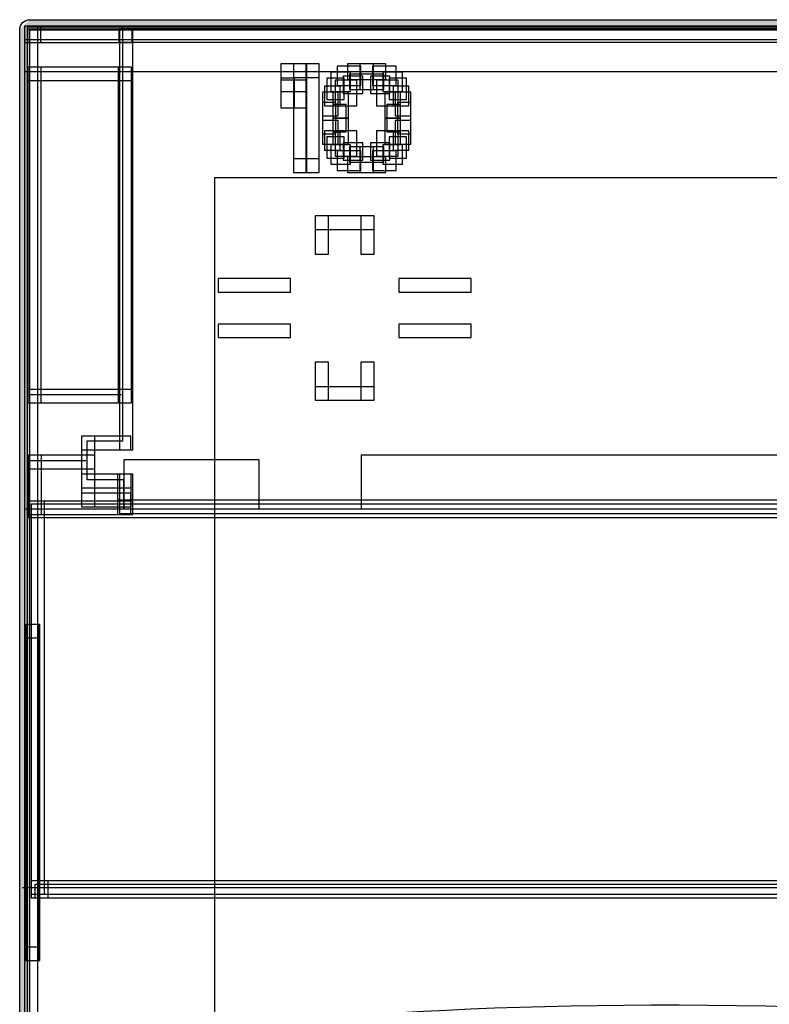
# Model space of a CAD drawing. Extents: x 0 to 566, y 0 to 372.
# Tile 15 of 24: x 57 to 113, y 214 to 287. Entities that reach past the tile are written whole.
import ezdxf

# ---------------------------------------------------------------- set-up
doc = ezdxf.new("R2010")
doc.units = 0
doc.layers.add('CAPA_1', color=7, linetype='CONTINUOUS')

# ---------------------------------------------------------------- blocks, each defined once
blk = doc.blocks.new('BLOCK_220')
at = {"layer": 'CAPA_1'}
blk.add_lwpolyline([(64.174, 285.551), (65.224, 285.551), (65.224, 286.576), (64.174, 286.576), (64.174, 285.551)], dxfattribs=at)
blk = doc.blocks.new('BLOCK_219')
at = {"layer": 'CAPA_1'}
blk.add_blockref('BLOCK_220', (0, 0), dxfattribs=at)
blk = doc.blocks.new('BLOCK_222')
at = {"layer": 'CAPA_1'}
blk.add_lwpolyline([(76.271, 281.888), (78.201, 281.888), (78.201, 283.944), (76.271, 283.944), (76.271, 281.888)], dxfattribs=at)
blk = doc.blocks.new('BLOCK_221')
at = {"layer": 'CAPA_1'}
blk.add_blockref('BLOCK_222', (0, 0), dxfattribs=at)
blk = doc.blocks.new('BLOCK_224')
at = {"layer": 'CAPA_1'}
blk.add_lwpolyline([(76.271, 280.683), (78.201, 280.683), (78.201, 282.739), (76.271, 282.739), (76.271, 280.683)], dxfattribs=at)
blk = doc.blocks.new('BLOCK_223')
at = {"layer": 'CAPA_1'}
blk.add_blockref('BLOCK_224', (0, 0), dxfattribs=at)
blk = doc.blocks.new('BLOCK_226')
at = {"layer": 'CAPA_1'}
blk.add_lwpolyline([(79.992, 281.888), (81.457, 281.888), (81.457, 283.341), (79.992, 283.341), (79.992, 281.888)], dxfattribs=at)
blk = doc.blocks.new('BLOCK_225')
at = {"layer": 'CAPA_1'}
blk.add_blockref('BLOCK_226', (0, 0), dxfattribs=at)
blk = doc.blocks.new('BLOCK_228')
at = {"layer": 'CAPA_1'}
blk.add_lwpolyline([(80.922, 281.738), (82.387, 281.738), (82.387, 283.039), (80.922, 283.039), (80.922, 281.738)], dxfattribs=at)
blk = doc.blocks.new('BLOCK_227')
at = {"layer": 'CAPA_1'}
blk.add_blockref('BLOCK_228', (0, 0), dxfattribs=at)
blk = doc.blocks.new('BLOCK_230')
at = {"layer": 'CAPA_1'}
blk.add_lwpolyline([(82.937, 276.763), (84.402, 276.763), (84.402, 278.064), (82.937, 278.064), (82.937, 276.763)], dxfattribs=at)
blk = doc.blocks.new('BLOCK_229')
at = {"layer": 'CAPA_1'}
blk.add_blockref('BLOCK_230', (0, 0), dxfattribs=at)
blk = doc.blocks.new('BLOCK_232')
at = {"layer": 'CAPA_1'}
blk.add_lwpolyline([(80.457, 282.341), (82.232, 282.341), (82.232, 283.793), (80.457, 283.793), (80.457, 282.341)], dxfattribs=at)
blk = doc.blocks.new('BLOCK_231')
at = {"layer": 'CAPA_1'}
blk.add_blockref('BLOCK_232', (0, 0), dxfattribs=at)
blk = doc.blocks.new('BLOCK_234')
at = {"layer": 'CAPA_1'}
blk.add_lwpolyline([(83.092, 276.009), (84.867, 276.009), (84.867, 277.461), (83.092, 277.461), (83.092, 276.009)], dxfattribs=at)
blk = doc.blocks.new('BLOCK_233')
at = {"layer": 'CAPA_1'}
blk.add_blockref('BLOCK_234', (0, 0), dxfattribs=at)
blk = doc.blocks.new('BLOCK_238')
at = {"layer": 'CAPA_1'}
blk.add_lwpolyline([(80.302, 280.833), (81.922, 280.833), (81.922, 282.738), (80.302, 282.738), (80.302, 280.833)], dxfattribs=at)
blk = doc.blocks.new('BLOCK_237')
at = {"layer": 'CAPA_1'}
blk.add_blockref('BLOCK_238', (0, 0), dxfattribs=at)
blk = doc.blocks.new('BLOCK_240')
at = {"layer": 'CAPA_1'}
blk.add_lwpolyline([(83.867, 276.461), (85.332, 276.461), (85.332, 277.913), (83.867, 277.913), (83.867, 276.461)], dxfattribs=at)
blk = doc.blocks.new('BLOCK_239')
at = {"layer": 'CAPA_1'}
blk.add_blockref('BLOCK_240', (0, 0), dxfattribs=at)
blk = doc.blocks.new('BLOCK_250')
at = {"layer": 'CAPA_1'}
blk.add_lwpolyline([(79.682, 281.286), (80.992, 281.286), (80.992, 282.889), (79.682, 282.889), (79.682, 281.286)], dxfattribs=at)
blk = doc.blocks.new('BLOCK_249')
at = {"layer": 'CAPA_1'}
blk.add_blockref('BLOCK_250', (0, 0), dxfattribs=at)
blk = doc.blocks.new('BLOCK_252')
at = {"layer": 'CAPA_1'}
blk.add_lwpolyline([(84.332, 276.913), (85.642, 276.913), (85.642, 278.516), (84.332, 278.516), (84.332, 276.913)], dxfattribs=at)
blk = doc.blocks.new('BLOCK_251')
at = {"layer": 'CAPA_1'}
blk.add_blockref('BLOCK_252', (0, 0), dxfattribs=at)
blk = doc.blocks.new('BLOCK_254')
at = {"layer": 'CAPA_1'}
blk.add_lwpolyline([(83.402, 277.064), (85.022, 277.064), (85.022, 278.969), (83.402, 278.969), (83.402, 277.064)], dxfattribs=at)
blk = doc.blocks.new('BLOCK_253')
at = {"layer": 'CAPA_1'}
blk.add_blockref('BLOCK_254', (0, 0), dxfattribs=at)
blk = doc.blocks.new('BLOCK_256')
at = {"layer": 'CAPA_1'}
blk.add_lwpolyline([(64.076, 250.321), (65.224, 250.321), (65.224, 251.395), (64.076, 251.395), (64.076, 250.321)], dxfattribs=at)
blk = doc.blocks.new('BLOCK_255')
at = {"layer": 'CAPA_1'}
blk.add_blockref('BLOCK_256', (0, 0), dxfattribs=at)
blk = doc.blocks.new('BLOCK_318')
at = {"layer": 'CAPA_1'}
blk.add_lwpolyline([(79.526, 280.833), (80.682, 280.833), (80.682, 282.286), (79.526, 282.286), (79.526, 280.833)], dxfattribs=at)
blk = doc.blocks.new('BLOCK_317')
at = {"layer": 'CAPA_1'}
blk.add_blockref('BLOCK_318', (0, 0), dxfattribs=at)
blk = doc.blocks.new('BLOCK_418')
at = {"layer": 'CAPA_1'}
blk.add_lwpolyline([(57.137, 30.661), (58.137, 30.661), (58.137, 286.779), (57.137, 286.779), (57.137, 30.661)], dxfattribs=at)
blk = doc.blocks.new('BLOCK_417')
at = {"layer": 'CAPA_1'}
blk.add_blockref('BLOCK_418', (0, 0), dxfattribs=at)
blk = doc.blocks.new('BLOCK_420')
at = {"layer": 'CAPA_1'}
blk.add_lwpolyline([(57.219, 217.039), (58.219, 217.039), (58.219, 242.133), (57.219, 242.133), (57.219, 217.039)], dxfattribs=at)
blk = doc.blocks.new('BLOCK_419')
at = {"layer": 'CAPA_1'}
blk.add_blockref('BLOCK_420', (0, 0), dxfattribs=at)
blk = doc.blocks.new('BLOCK_426')
at = {"layer": 'CAPA_1'}
blk.add_lwpolyline([(57.288, 217.039), (58.288, 217.039), (58.288, 242.133), (57.288, 242.133), (57.288, 217.039)], dxfattribs=at)
blk = doc.blocks.new('BLOCK_425')
at = {"layer": 'CAPA_1'}
blk.add_blockref('BLOCK_426', (0, 0), dxfattribs=at)
blk = doc.blocks.new('BLOCK_434')
at = {"layer": 'CAPA_1'}
blk.add_lwpolyline([(57.39, 258.657), (58.39, 258.657), (58.39, 283.717), (57.39, 283.717), (57.39, 258.657)], dxfattribs=at)
blk = doc.blocks.new('BLOCK_433')
at = {"layer": 'CAPA_1'}
blk.add_blockref('BLOCK_434', (0, 0), dxfattribs=at)
blk = doc.blocks.new('BLOCK_438')
at = {"layer": 'CAPA_1'}
blk.add_lwpolyline([(57.415, 250.321), (58.415, 250.321), (58.415, 254.747), (57.415, 254.747), (57.415, 250.321)], dxfattribs=at)
blk = doc.blocks.new('BLOCK_437')
at = {"layer": 'CAPA_1'}
blk.add_blockref('BLOCK_438', (0, 0), dxfattribs=at)
blk = doc.blocks.new('BLOCK_444')
at = {"layer": 'CAPA_1'}
blk.add_lwpolyline([(57.637, 221.999), (58.637, 221.999), (58.637, 251.099), (57.637, 251.099), (57.637, 221.999)], dxfattribs=at)
blk = doc.blocks.new('BLOCK_443')
at = {"layer": 'CAPA_1'}
blk.add_blockref('BLOCK_444', (0, 0), dxfattribs=at)
blk = doc.blocks.new('BLOCK_448')
at = {"layer": 'CAPA_1'}
blk.add_lwpolyline([(79.372, 280.08), (80.526, 280.08), (80.526, 281.833), (79.372, 281.833), (79.372, 280.08)], dxfattribs=at)
blk = doc.blocks.new('BLOCK_447')
at = {"layer": 'CAPA_1'}
blk.add_blockref('BLOCK_448', (0, 0), dxfattribs=at)
blk = doc.blocks.new('BLOCK_450')
at = {"layer": 'CAPA_1'}
blk.add_lwpolyline([(84.642, 277.516), (85.797, 277.516), (85.797, 278.969), (84.642, 278.969), (84.642, 277.516)], dxfattribs=at)
blk = doc.blocks.new('BLOCK_449')
at = {"layer": 'CAPA_1'}
blk.add_blockref('BLOCK_450', (0, 0), dxfattribs=at)
blk = doc.blocks.new('BLOCK_552')
at = {"layer": 'CAPA_1'}
blk.add_lwpolyline([(61.389, 250.913), (62.389, 250.913), (62.389, 256.165), (61.389, 256.165), (61.389, 250.913)], dxfattribs=at)
blk = doc.blocks.new('BLOCK_551')
at = {"layer": 'CAPA_1'}
blk.add_blockref('BLOCK_552', (0, 0), dxfattribs=at)
blk = doc.blocks.new('BLOCK_556')
at = {"layer": 'CAPA_1'}
blk.add_lwpolyline([(64.076, 250.321), (65.076, 250.321), (65.076, 251.913), (64.076, 251.913), (64.076, 250.321)], dxfattribs=at)
blk = doc.blocks.new('BLOCK_555')
at = {"layer": 'CAPA_1'}
blk.add_blockref('BLOCK_556', (0, 0), dxfattribs=at)
blk = doc.blocks.new('BLOCK_558')
at = {"layer": 'CAPA_1'}
blk.add_lwpolyline([(64.125, 258.657), (65.125, 258.657), (65.125, 283.717), (64.125, 283.717), (64.125, 258.657)], dxfattribs=at)
blk = doc.blocks.new('BLOCK_557')
at = {"layer": 'CAPA_1'}
blk.add_blockref('BLOCK_558', (0, 0), dxfattribs=at)
blk = doc.blocks.new('BLOCK_562')
at = {"layer": 'CAPA_1'}
blk.add_lwpolyline([(64.224, 255.165), (65.224, 255.165), (65.224, 286.576), (64.224, 286.576), (64.224, 255.165)], dxfattribs=at)
blk = doc.blocks.new('BLOCK_561')
at = {"layer": 'CAPA_1'}
blk.add_blockref('BLOCK_562', (0, 0), dxfattribs=at)
blk = doc.blocks.new('BLOCK_564')
at = {"layer": 'CAPA_1'}
blk.add_lwpolyline([(64.224, 250.395), (65.224, 250.395), (65.224, 253.33), (64.224, 253.33), (64.224, 250.395)], dxfattribs=at)
blk = doc.blocks.new('BLOCK_563')
at = {"layer": 'CAPA_1'}
blk.add_blockref('BLOCK_564', (0, 0), dxfattribs=at)
blk = doc.blocks.new('BLOCK_580')
at = {"layer": 'CAPA_1'}
blk.add_lwpolyline([(64.076, 250.913), (65.1, 250.913), (65.1, 253.33), (64.076, 253.33), (64.076, 250.913)], dxfattribs=at)
blk = doc.blocks.new('BLOCK_579')
at = {"layer": 'CAPA_1'}
blk.add_blockref('BLOCK_580', (0, 0), dxfattribs=at)
blk = doc.blocks.new('BLOCK_582')
at = {"layer": 'CAPA_1'}
blk.add_lwpolyline([(80.146, 279.929), (81.301, 279.929), (81.301, 281.833), (80.146, 281.833), (80.146, 279.929)], dxfattribs=at)
blk = doc.blocks.new('BLOCK_581')
at = {"layer": 'CAPA_1'}
blk.add_blockref('BLOCK_582', (0, 0), dxfattribs=at)
blk = doc.blocks.new('BLOCK_584')
at = {"layer": 'CAPA_1'}
blk.add_lwpolyline([(84.022, 277.968), (85.177, 277.968), (85.177, 279.874), (84.022, 279.874), (84.022, 277.968)], dxfattribs=at)
blk = doc.blocks.new('BLOCK_583')
at = {"layer": 'CAPA_1'}
blk.add_blockref('BLOCK_584', (0, 0), dxfattribs=at)
blk = doc.blocks.new('BLOCK_586')
at = {"layer": 'CAPA_1'}
blk.add_lwpolyline([(84.797, 277.969), (85.953, 277.969), (85.953, 279.723), (84.797, 279.723), (84.797, 277.969)], dxfattribs=at)
blk = doc.blocks.new('BLOCK_585')
at = {"layer": 'CAPA_1'}
blk.add_blockref('BLOCK_586', (0, 0), dxfattribs=at)
blk = doc.blocks.new('BLOCK_682')
at = {"layer": 'CAPA_1'}
blk.add_lwpolyline([(76.271, 280.683), (77.271, 280.683), (77.271, 282.889), (76.271, 282.889), (76.271, 280.683)], dxfattribs=at)
blk = doc.blocks.new('BLOCK_681')
at = {"layer": 'CAPA_1'}
blk.add_blockref('BLOCK_682', (0, 0), dxfattribs=at)
blk = doc.blocks.new('BLOCK_688')
at = {"layer": 'CAPA_1'}
blk.add_lwpolyline([(77.201, 275.858), (78.201, 275.858), (78.201, 282.738), (77.201, 282.738), (77.201, 275.858)], dxfattribs=at)
blk = doc.blocks.new('BLOCK_687')
at = {"layer": 'CAPA_1'}
blk.add_blockref('BLOCK_688', (0, 0), dxfattribs=at)
blk = doc.blocks.new('BLOCK_694')
at = {"layer": 'CAPA_1'}
blk.add_lwpolyline([(78.131, 275.858), (79.131, 275.858), (79.131, 283.944), (78.131, 283.944), (78.131, 275.858)], dxfattribs=at)
blk = doc.blocks.new('BLOCK_693')
at = {"layer": 'CAPA_1'}
blk.add_blockref('BLOCK_694', (0, 0), dxfattribs=at)
blk = doc.blocks.new('BLOCK_696')
at = {"layer": 'CAPA_1'}
blk.add_lwpolyline([(78.822, 269.763), (79.822, 269.763), (79.822, 272.606), (78.822, 272.606), (78.822, 269.763)], dxfattribs=at)
blk = doc.blocks.new('BLOCK_695')
at = {"layer": 'CAPA_1'}
blk.add_blockref('BLOCK_696', (0, 0), dxfattribs=at)
blk = doc.blocks.new('BLOCK_698')
at = {"layer": 'CAPA_1'}
blk.add_lwpolyline([(78.822, 258.85), (79.822, 258.85), (79.822, 261.692), (78.822, 261.692), (78.822, 258.85)], dxfattribs=at)
blk = doc.blocks.new('BLOCK_697')
at = {"layer": 'CAPA_1'}
blk.add_blockref('BLOCK_698', (0, 0), dxfattribs=at)
blk = doc.blocks.new('BLOCK_704')
at = {"layer": 'CAPA_1'}
blk.add_lwpolyline([(79.372, 278.723), (80.372, 278.723), (80.372, 281.08), (79.372, 281.08), (79.372, 278.723)], dxfattribs=at)
blk = doc.blocks.new('BLOCK_703')
at = {"layer": 'CAPA_1'}
blk.add_blockref('BLOCK_704', (0, 0), dxfattribs=at)
blk = doc.blocks.new('BLOCK_708')
at = {"layer": 'CAPA_1'}
blk.add_lwpolyline([(80.146, 278.874), (81.146, 278.874), (81.146, 280.929), (80.146, 280.929), (80.146, 278.874)], dxfattribs=at)
blk = doc.blocks.new('BLOCK_707')
at = {"layer": 'CAPA_1'}
blk.add_blockref('BLOCK_708', (0, 0), dxfattribs=at)
blk = doc.blocks.new('BLOCK_784')
at = {"layer": 'CAPA_1'}
blk.add_lwpolyline([(82.224, 258.85), (83.224, 258.85), (83.224, 261.692), (82.224, 261.692), (82.224, 258.85)], dxfattribs=at)
blk = doc.blocks.new('BLOCK_783')
at = {"layer": 'CAPA_1'}
blk.add_blockref('BLOCK_784', (0, 0), dxfattribs=at)
blk = doc.blocks.new('BLOCK_786')
at = {"layer": 'CAPA_1'}
blk.add_lwpolyline([(82.224, 269.763), (83.224, 269.763), (83.224, 272.606), (82.224, 272.606), (82.224, 269.763)], dxfattribs=at)
blk = doc.blocks.new('BLOCK_785')
at = {"layer": 'CAPA_1'}
blk.add_blockref('BLOCK_786', (0, 0), dxfattribs=at)
blk = doc.blocks.new('BLOCK_792')
at = {"layer": 'CAPA_1'}
blk.add_lwpolyline([(84.177, 278.874), (85.177, 278.874), (85.177, 280.929), (84.177, 280.929), (84.177, 278.874)], dxfattribs=at)
blk = doc.blocks.new('BLOCK_791')
at = {"layer": 'CAPA_1'}
blk.add_blockref('BLOCK_792', (0, 0), dxfattribs=at)
blk = doc.blocks.new('BLOCK_798')
at = {"layer": 'CAPA_1'}
blk.add_lwpolyline([(84.952, 278.723), (85.952, 278.723), (85.952, 281.08), (84.952, 281.08), (84.952, 278.723)], dxfattribs=at)
blk = doc.blocks.new('BLOCK_797')
at = {"layer": 'CAPA_1'}
blk.add_blockref('BLOCK_798', (0, 0), dxfattribs=at)
blk = doc.blocks.new('BLOCK_938')
at = {"layer": 'CAPA_1'}
blk.add_lwpolyline([(80.147, 277.969), (81.302, 277.969), (81.302, 279.874), (80.147, 279.874), (80.147, 277.969)], dxfattribs=at)
blk = doc.blocks.new('BLOCK_937')
at = {"layer": 'CAPA_1'}
blk.add_blockref('BLOCK_938', (0, 0), dxfattribs=at)
blk = doc.blocks.new('BLOCK_964')
at = {"layer": 'CAPA_1'}
blk.add_lwpolyline([(79.372, 277.969), (80.526, 277.969), (80.526, 279.723), (79.372, 279.723), (79.372, 277.969)], dxfattribs=at)
blk = doc.blocks.new('BLOCK_963')
at = {"layer": 'CAPA_1'}
blk.add_blockref('BLOCK_964', (0, 0), dxfattribs=at)
blk = doc.blocks.new('BLOCK_966')
at = {"layer": 'CAPA_1'}
blk.add_lwpolyline([(84.797, 280.08), (85.952, 280.08), (85.952, 281.833), (84.797, 281.833), (84.797, 280.08)], dxfattribs=at)
blk = doc.blocks.new('BLOCK_965')
at = {"layer": 'CAPA_1'}
blk.add_blockref('BLOCK_966', (0, 0), dxfattribs=at)
blk = doc.blocks.new('BLOCK_968')
at = {"layer": 'CAPA_1'}
blk.add_lwpolyline([(84.022, 279.929), (85.177, 279.929), (85.177, 281.833), (84.022, 281.833), (84.022, 279.929)], dxfattribs=at)
blk = doc.blocks.new('BLOCK_967')
at = {"layer": 'CAPA_1'}
blk.add_blockref('BLOCK_968', (0, 0), dxfattribs=at)
blk = doc.blocks.new('BLOCK_1012')
at = {"layer": 'CAPA_1'}
blk.add_lwpolyline([(79.526, 277.516), (80.682, 277.516), (80.682, 278.969), (79.526, 278.969), (79.526, 277.516)], dxfattribs=at)
blk = doc.blocks.new('BLOCK_1011')
at = {"layer": 'CAPA_1'}
blk.add_blockref('BLOCK_1012', (0, 0), dxfattribs=at)
blk = doc.blocks.new('BLOCK_1074')
at = {"layer": 'CAPA_1'}
blk.add_lwpolyline([(57.637, 221.732), (58.904, 221.732), (58.904, 222.999), (57.637, 222.999), (57.637, 221.732)], dxfattribs=at)
blk = doc.blocks.new('BLOCK_1073')
at = {"layer": 'CAPA_1'}
blk.add_blockref('BLOCK_1074', (0, 0), dxfattribs=at)
blk = doc.blocks.new('BLOCK_1080')
at = {"layer": 'CAPA_1'}
blk.add_lwpolyline([(84.643, 280.833), (85.797, 280.833), (85.797, 282.286), (84.643, 282.286), (84.643, 280.833)], dxfattribs=at)
blk = doc.blocks.new('BLOCK_1079')
at = {"layer": 'CAPA_1'}
blk.add_blockref('BLOCK_1080', (0, 0), dxfattribs=at)
blk = doc.blocks.new('BLOCK_1170')
at = {"layer": 'CAPA_1'}
blk.add_lwpolyline([(79.682, 276.913), (80.992, 276.913), (80.992, 278.516), (79.682, 278.516), (79.682, 276.913)], dxfattribs=at)
blk = doc.blocks.new('BLOCK_1169')
at = {"layer": 'CAPA_1'}
blk.add_blockref('BLOCK_1170', (0, 0), dxfattribs=at)
blk = doc.blocks.new('BLOCK_1252')
at = {"layer": 'CAPA_1'}
blk.add_lwpolyline([(57.414, 250.099), (58.637, 250.099), (58.637, 251.322), (57.414, 251.322), (57.414, 250.099)], dxfattribs=at)
blk = doc.blocks.new('BLOCK_1251')
at = {"layer": 'CAPA_1'}
blk.add_blockref('BLOCK_1252', (0, 0), dxfattribs=at)
blk = doc.blocks.new('BLOCK_1254')
at = {"layer": 'CAPA_1'}
blk.add_lwpolyline([(84.332, 281.286), (85.642, 281.286), (85.642, 282.889), (84.332, 282.889), (84.332, 281.286)], dxfattribs=at)
blk = doc.blocks.new('BLOCK_1253')
at = {"layer": 'CAPA_1'}
blk.add_blockref('BLOCK_1254', (0, 0), dxfattribs=at)
blk = doc.blocks.new('BLOCK_1306')
at = {"layer": 'CAPA_1'}
blk.add_lwpolyline([(80.302, 277.064), (81.922, 277.064), (81.922, 278.969), (80.302, 278.969), (80.302, 277.064)], dxfattribs=at)
blk = doc.blocks.new('BLOCK_1305')
at = {"layer": 'CAPA_1'}
blk.add_blockref('BLOCK_1306', (0, 0), dxfattribs=at)
blk = doc.blocks.new('BLOCK_1308')
at = {"layer": 'CAPA_1'}
blk.add_lwpolyline([(83.402, 280.833), (85.022, 280.833), (85.022, 282.738), (83.402, 282.738), (83.402, 280.833)], dxfattribs=at)
blk = doc.blocks.new('BLOCK_1307')
at = {"layer": 'CAPA_1'}
blk.add_blockref('BLOCK_1308', (0, 0), dxfattribs=at)
blk = doc.blocks.new('BLOCK_1372')
at = {"layer": 'CAPA_1'}
blk.add_lwpolyline([(57.137, 285.551), (58.365, 285.551), (58.365, 286.779), (57.137, 286.779), (57.137, 285.551)], dxfattribs=at)
blk = doc.blocks.new('BLOCK_1371')
at = {"layer": 'CAPA_1'}
blk.add_blockref('BLOCK_1372', (0, 0), dxfattribs=at)
blk = doc.blocks.new('BLOCK_1442')
at = {"layer": 'CAPA_1'}
blk.add_lwpolyline([(79.992, 276.461), (81.457, 276.461), (81.457, 277.913), (79.992, 277.913), (79.992, 276.461)], dxfattribs=at)
blk = doc.blocks.new('BLOCK_1441')
at = {"layer": 'CAPA_1'}
blk.add_blockref('BLOCK_1442', (0, 0), dxfattribs=at)
blk = doc.blocks.new('BLOCK_1444')
at = {"layer": 'CAPA_1'}
blk.add_lwpolyline([(83.867, 281.889), (85.332, 281.889), (85.332, 283.342), (83.867, 283.342), (83.867, 281.889)], dxfattribs=at)
blk = doc.blocks.new('BLOCK_1443')
at = {"layer": 'CAPA_1'}
blk.add_blockref('BLOCK_1444', (0, 0), dxfattribs=at)
blk = doc.blocks.new('BLOCK_1512')
at = {"layer": 'CAPA_1'}
blk.add_lwpolyline([(57.219, 217.039), (58.288, 217.039), (58.288, 218.039), (57.219, 218.039), (57.219, 217.039)], dxfattribs=at)
blk = doc.blocks.new('BLOCK_1511')
at = {"layer": 'CAPA_1'}
blk.add_blockref('BLOCK_1512', (0, 0), dxfattribs=at)
blk = doc.blocks.new('BLOCK_1514')
at = {"layer": 'CAPA_1'}
blk.add_lwpolyline([(80.922, 276.763), (82.387, 276.763), (82.387, 278.064), (80.922, 278.064), (80.922, 276.763)], dxfattribs=at)
blk = doc.blocks.new('BLOCK_1513')
at = {"layer": 'CAPA_1'}
blk.add_blockref('BLOCK_1514', (0, 0), dxfattribs=at)
blk = doc.blocks.new('BLOCK_1544')
at = {"layer": 'CAPA_1'}
blk.add_lwpolyline([(57.904, 221.732), (255.796, 221.732), (255.796, 222.732), (57.904, 222.732), (57.904, 221.732)], dxfattribs=at)
blk = doc.blocks.new('BLOCK_1543')
at = {"layer": 'CAPA_1'}
blk.add_blockref('BLOCK_1544', (0, 0), dxfattribs=at)
blk = doc.blocks.new('BLOCK_1546')
at = {"layer": 'CAPA_1'}
blk.add_lwpolyline([(57.637, 221.999), (256.063, 221.999), (256.063, 222.999), (57.637, 222.999), (57.637, 221.999)], dxfattribs=at)
blk = doc.blocks.new('BLOCK_1545')
at = {"layer": 'CAPA_1'}
blk.add_blockref('BLOCK_1546', (0, 0), dxfattribs=at)
blk = doc.blocks.new('BLOCK_1560')
at = {"layer": 'CAPA_1'}
blk.add_lwpolyline([(80.457, 276.009), (82.231, 276.009), (82.231, 277.461), (80.457, 277.461), (80.457, 276.009)], dxfattribs=at)
blk = doc.blocks.new('BLOCK_1559')
at = {"layer": 'CAPA_1'}
blk.add_blockref('BLOCK_1560', (0, 0), dxfattribs=at)
blk = doc.blocks.new('BLOCK_1562')
at = {"layer": 'CAPA_1'}
blk.add_lwpolyline([(83.092, 282.341), (84.867, 282.341), (84.867, 283.793), (83.092, 283.793), (83.092, 282.341)], dxfattribs=at)
blk = doc.blocks.new('BLOCK_1561')
at = {"layer": 'CAPA_1'}
blk.add_blockref('BLOCK_1562', (0, 0), dxfattribs=at)
blk = doc.blocks.new('BLOCK_1564')
at = {"layer": 'CAPA_1'}
blk.add_lwpolyline([(82.937, 281.739), (84.402, 281.739), (84.402, 283.04), (82.937, 283.04), (82.937, 281.739)], dxfattribs=at)
blk = doc.blocks.new('BLOCK_1563')
at = {"layer": 'CAPA_1'}
blk.add_blockref('BLOCK_1564', (0, 0), dxfattribs=at)
blk = doc.blocks.new('BLOCK_1620')
at = {"layer": 'CAPA_1'}
blk.add_lwpolyline([(57.219, 241.133), (58.288, 241.133), (58.288, 242.133), (57.219, 242.133), (57.219, 241.133)], dxfattribs=at)
blk = doc.blocks.new('BLOCK_1619')
at = {"layer": 'CAPA_1'}
blk.add_blockref('BLOCK_1620', (0, 0), dxfattribs=at)
blk = doc.blocks.new('BLOCK_1726')
at = {"layer": 'CAPA_1'}
blk.add_lwpolyline([(57.637, 250.099), (256.063, 250.099), (256.063, 251.099), (57.637, 251.099), (57.637, 250.099)], dxfattribs=at)
blk = doc.blocks.new('BLOCK_1725')
at = {"layer": 'CAPA_1'}
blk.add_blockref('BLOCK_1726', (0, 0), dxfattribs=at)
blk = doc.blocks.new('BLOCK_1730')
at = {"layer": 'CAPA_1'}
blk.add_lwpolyline([(57.415, 250.321), (65.076, 250.321), (65.076, 251.321), (57.415, 251.321), (57.415, 250.321)], dxfattribs=at)
blk = doc.blocks.new('BLOCK_1729')
at = {"layer": 'CAPA_1'}
blk.add_blockref('BLOCK_1730', (0, 0), dxfattribs=at)
blk = doc.blocks.new('BLOCK_1732')
at = {"layer": 'CAPA_1'}
blk.add_lwpolyline([(64.224, 250.395), (148.846, 250.395), (148.846, 251.395), (64.224, 251.395), (64.224, 250.395)], dxfattribs=at)
blk = doc.blocks.new('BLOCK_1731')
at = {"layer": 'CAPA_1'}
blk.add_blockref('BLOCK_1732', (0, 0), dxfattribs=at)
blk = doc.blocks.new('BLOCK_1736')
at = {"layer": 'CAPA_1'}
blk.add_lwpolyline([(61.389, 250.913), (65.076, 250.913), (65.076, 251.913), (61.389, 251.913), (61.389, 250.913)], dxfattribs=at)
blk = doc.blocks.new('BLOCK_1735')
at = {"layer": 'CAPA_1'}
blk.add_blockref('BLOCK_1736', (0, 0), dxfattribs=at)
blk = doc.blocks.new('BLOCK_1740')
at = {"layer": 'CAPA_1'}
blk.add_lwpolyline([(61.389, 252.33), (65.1, 252.33), (65.1, 253.33), (61.389, 253.33), (61.389, 252.33)], dxfattribs=at)
blk = doc.blocks.new('BLOCK_1739')
at = {"layer": 'CAPA_1'}
blk.add_blockref('BLOCK_1740', (0, 0), dxfattribs=at)
blk = doc.blocks.new('BLOCK_1744')
at = {"layer": 'CAPA_1'}
blk.add_lwpolyline([(57.415, 253.748), (62.39, 253.748), (62.39, 254.748), (57.415, 254.748), (57.415, 253.748)], dxfattribs=at)
blk = doc.blocks.new('BLOCK_1743')
at = {"layer": 'CAPA_1'}
blk.add_blockref('BLOCK_1744', (0, 0), dxfattribs=at)
blk = doc.blocks.new('BLOCK_1782')
at = {"layer": 'CAPA_1'}
blk.add_lwpolyline([(61.39, 255.165), (65.079, 255.165), (65.079, 256.165), (61.39, 256.165), (61.39, 255.165)], dxfattribs=at)
blk = doc.blocks.new('BLOCK_1781')
at = {"layer": 'CAPA_1'}
blk.add_blockref('BLOCK_1782', (0, 0), dxfattribs=at)
blk = doc.blocks.new('BLOCK_1786')
at = {"layer": 'CAPA_1'}
blk.add_lwpolyline([(57.39, 258.657), (65.125, 258.657), (65.125, 259.657), (57.39, 259.657), (57.39, 258.657)], dxfattribs=at)
blk = doc.blocks.new('BLOCK_1785')
at = {"layer": 'CAPA_1'}
blk.add_blockref('BLOCK_1786', (0, 0), dxfattribs=at)
blk = doc.blocks.new('BLOCK_1788')
at = {"layer": 'CAPA_1'}
blk.add_lwpolyline([(78.822, 258.85), (83.224, 258.85), (83.224, 259.85), (78.822, 259.85), (78.822, 258.85)], dxfattribs=at)
blk = doc.blocks.new('BLOCK_1787')
at = {"layer": 'CAPA_1'}
blk.add_blockref('BLOCK_1788', (0, 0), dxfattribs=at)
blk = doc.blocks.new('BLOCK_1808')
at = {"layer": 'CAPA_1'}
blk.add_lwpolyline([(85.058, 263.527), (90.451, 263.527), (90.451, 264.527), (85.058, 264.527), (85.058, 263.527)], dxfattribs=at)
blk = doc.blocks.new('BLOCK_1807')
at = {"layer": 'CAPA_1'}
blk.add_blockref('BLOCK_1808', (0, 0), dxfattribs=at)
blk = doc.blocks.new('BLOCK_1810')
at = {"layer": 'CAPA_1'}
blk.add_lwpolyline([(71.595, 263.527), (76.988, 263.527), (76.988, 264.527), (71.595, 264.527), (71.595, 263.527)], dxfattribs=at)
blk = doc.blocks.new('BLOCK_1809')
at = {"layer": 'CAPA_1'}
blk.add_blockref('BLOCK_1810', (0, 0), dxfattribs=at)
blk = doc.blocks.new('BLOCK_1814')
at = {"layer": 'CAPA_1'}
blk.add_lwpolyline([(81.232, 275.858), (83.162, 275.858), (83.162, 277.009), (81.232, 277.009), (81.232, 275.858)], dxfattribs=at)
blk = doc.blocks.new('BLOCK_1813')
at = {"layer": 'CAPA_1'}
blk.add_blockref('BLOCK_1814', (0, 0), dxfattribs=at)
blk = doc.blocks.new('BLOCK_1816')
at = {"layer": 'CAPA_1'}
blk.add_lwpolyline([(81.387, 276.612), (83.162, 276.612), (83.162, 277.763), (81.387, 277.763), (81.387, 276.612)], dxfattribs=at)
blk = doc.blocks.new('BLOCK_1815')
at = {"layer": 'CAPA_1'}
blk.add_blockref('BLOCK_1816', (0, 0), dxfattribs=at)
blk = doc.blocks.new('BLOCK_1876')
at = {"layer": 'CAPA_1'}
blk.add_lwpolyline([(85.058, 266.929), (90.451, 266.929), (90.451, 267.929), (85.058, 267.929), (85.058, 266.929)], dxfattribs=at)
blk = doc.blocks.new('BLOCK_1875')
at = {"layer": 'CAPA_1'}
blk.add_blockref('BLOCK_1876', (0, 0), dxfattribs=at)
blk = doc.blocks.new('BLOCK_1878')
at = {"layer": 'CAPA_1'}
blk.add_lwpolyline([(71.595, 266.929), (76.988, 266.929), (76.988, 267.929), (71.595, 267.929), (71.595, 266.929)], dxfattribs=at)
blk = doc.blocks.new('BLOCK_1877')
at = {"layer": 'CAPA_1'}
blk.add_blockref('BLOCK_1878', (0, 0), dxfattribs=at)
blk = doc.blocks.new('BLOCK_1886')
at = {"layer": 'CAPA_1'}
blk.add_lwpolyline([(78.822, 271.606), (83.224, 271.606), (83.224, 272.606), (78.822, 272.606), (78.822, 271.606)], dxfattribs=at)
blk = doc.blocks.new('BLOCK_1885')
at = {"layer": 'CAPA_1'}
blk.add_blockref('BLOCK_1886', (0, 0), dxfattribs=at)
blk = doc.blocks.new('BLOCK_1890')
at = {"layer": 'CAPA_1'}
blk.add_lwpolyline([(77.201, 275.858), (79.131, 275.858), (79.131, 276.858), (77.201, 276.858), (77.201, 275.858)], dxfattribs=at)
blk = doc.blocks.new('BLOCK_1889')
at = {"layer": 'CAPA_1'}
blk.add_blockref('BLOCK_1890', (0, 0), dxfattribs=at)
blk = doc.blocks.new('BLOCK_1900')
at = {"layer": 'CAPA_1'}
blk.add_lwpolyline([(82.162, 282.793), (84.092, 282.793), (84.092, 283.944), (82.162, 283.944), (82.162, 282.793)], dxfattribs=at)
blk = doc.blocks.new('BLOCK_1899')
at = {"layer": 'CAPA_1'}
blk.add_blockref('BLOCK_1900', (0, 0), dxfattribs=at)
blk = doc.blocks.new('BLOCK_1902')
at = {"layer": 'CAPA_1'}
blk.add_lwpolyline([(82.162, 282.04), (83.937, 282.04), (83.937, 283.19), (82.162, 283.19), (82.162, 282.04)], dxfattribs=at)
blk = doc.blocks.new('BLOCK_1901')
at = {"layer": 'CAPA_1'}
blk.add_blockref('BLOCK_1902', (0, 0), dxfattribs=at)
blk = doc.blocks.new('BLOCK_1924')
at = {"layer": 'CAPA_1'}
blk.add_lwpolyline([(82.162, 275.858), (84.092, 275.858), (84.092, 277.009), (82.162, 277.009), (82.162, 275.858)], dxfattribs=at)
blk = doc.blocks.new('BLOCK_1923')
at = {"layer": 'CAPA_1'}
blk.add_blockref('BLOCK_1924', (0, 0), dxfattribs=at)
blk = doc.blocks.new('BLOCK_1938')
at = {"layer": 'CAPA_1'}
blk.add_lwpolyline([(57.39, 282.717), (65.125, 282.717), (65.125, 283.717), (57.39, 283.717), (57.39, 282.717)], dxfattribs=at)
blk = doc.blocks.new('BLOCK_1937')
at = {"layer": 'CAPA_1'}
blk.add_blockref('BLOCK_1938', (0, 0), dxfattribs=at)
blk = doc.blocks.new('BLOCK_1948')
at = {"layer": 'CAPA_1'}
blk.add_lwpolyline([(77.201, 282.944), (79.131, 282.944), (79.131, 283.944), (77.201, 283.944), (77.201, 282.944)], dxfattribs=at)
blk = doc.blocks.new('BLOCK_1947')
at = {"layer": 'CAPA_1'}
blk.add_blockref('BLOCK_1948', (0, 0), dxfattribs=at)
blk = doc.blocks.new('BLOCK_1950')
at = {"layer": 'CAPA_1'}
blk.add_lwpolyline([(57.365, 285.551), (65.174, 285.551), (65.174, 286.551), (57.365, 286.551), (57.365, 285.551)], dxfattribs=at)
blk = doc.blocks.new('BLOCK_1949')
at = {"layer": 'CAPA_1'}
blk.add_blockref('BLOCK_1950', (0, 0), dxfattribs=at)
blk = doc.blocks.new('BLOCK_1954')
at = {"layer": 'CAPA_1'}
blk.add_lwpolyline([(64.224, 285.576), (148.846, 285.576), (148.846, 286.576), (64.224, 286.576), (64.224, 285.576)], dxfattribs=at)
blk = doc.blocks.new('BLOCK_1953')
at = {"layer": 'CAPA_1'}
blk.add_blockref('BLOCK_1954', (0, 0), dxfattribs=at)
blk = doc.blocks.new('BLOCK_1960')
at = {"layer": 'CAPA_1'}
blk.add_lwpolyline([(57.138, 285.779), (256.562, 285.779), (256.562, 286.779), (57.138, 286.779), (57.138, 285.779)], dxfattribs=at)
blk = doc.blocks.new('BLOCK_1959')
at = {"layer": 'CAPA_1'}
blk.add_blockref('BLOCK_1960', (0, 0), dxfattribs=at)
blk = doc.blocks.new('BLOCK_1974')
at = {"layer": 'CAPA_1'}
blk.add_lwpolyline([(82.162, 276.612), (83.937, 276.612), (83.937, 277.763), (82.162, 277.763), (82.162, 276.612)], dxfattribs=at)
blk = doc.blocks.new('BLOCK_1973')
at = {"layer": 'CAPA_1'}
blk.add_blockref('BLOCK_1974', (0, 0), dxfattribs=at)
blk = doc.blocks.new('BLOCK_1976')
at = {"layer": 'CAPA_1'}
blk.add_lwpolyline([(81.387, 282.04), (83.162, 282.04), (83.162, 283.19), (81.387, 283.19), (81.387, 282.04)], dxfattribs=at)
blk = doc.blocks.new('BLOCK_1975')
at = {"layer": 'CAPA_1'}
blk.add_blockref('BLOCK_1976', (0, 0), dxfattribs=at)
blk = doc.blocks.new('BLOCK_1978')
at = {"layer": 'CAPA_1'}
blk.add_lwpolyline([(81.232, 282.793), (83.162, 282.793), (83.162, 283.944), (81.232, 283.944), (81.232, 282.793)], dxfattribs=at)
blk = doc.blocks.new('BLOCK_1977')
at = {"layer": 'CAPA_1'}
blk.add_blockref('BLOCK_1978', (0, 0), dxfattribs=at)
blk = doc.blocks.new('BLOCK_2160')
at = {"layer": 'CAPA_1'}
blk.add_lwpolyline([(57.344, 30.74), (487.848, 30.74), (487.848, 286.7), (57.344, 286.7), (57.344, 30.74)], dxfattribs=at)
blk = doc.blocks.new('BLOCK_2159')
at = {"layer": 'CAPA_1'}
blk.add_blockref('BLOCK_2160', (0, 0), dxfattribs=at)
blk = doc.blocks.new('BLOCK_2188')
at = {"layer": 'CAPA_1'}
blk.add_lwpolyline([(71.311, 41.999), (480.332, 41.999), (480.332, 275.44), (71.311, 275.44), (71.311, 41.999)], dxfattribs=at)
blk = doc.blocks.new('BLOCK_2187')
at = {"layer": 'CAPA_1'}
blk.add_blockref('BLOCK_2188', (0, 0), dxfattribs=at)
blk = doc.blocks.new('BLOCK_2')
at = {"layer": 'CAPA_1'}
for name in ['BLOCK_417', 'BLOCK_1371', 'BLOCK_1959', 'BLOCK_2159', 'BLOCK_1949', 'BLOCK_219', 'BLOCK_561', 'BLOCK_1953', 'BLOCK_433', 'BLOCK_1937', 'BLOCK_557', 'BLOCK_221', 'BLOCK_1947', 'BLOCK_693', 'BLOCK_231', 'BLOCK_1977', 'BLOCK_1899', 'BLOCK_1561', 'BLOCK_681', 'BLOCK_249', 'BLOCK_225', 'BLOCK_227', 'BLOCK_1975', 'BLOCK_1901', 'BLOCK_1563', 'BLOCK_1443', 'BLOCK_1253', 'BLOCK_223', 'BLOCK_687', 'BLOCK_317', 'BLOCK_237', 'BLOCK_1307', 'BLOCK_1079', 'BLOCK_447', 'BLOCK_581', 'BLOCK_967', 'BLOCK_965', 'BLOCK_703', 'BLOCK_707', 'BLOCK_791', 'BLOCK_797', 'BLOCK_963', 'BLOCK_937', 'BLOCK_583', 'BLOCK_585', 'BLOCK_1011', 'BLOCK_1169', 'BLOCK_1305', 'BLOCK_253', 'BLOCK_251', 'BLOCK_449', 'BLOCK_1441', 'BLOCK_1513', 'BLOCK_1815', 'BLOCK_1973', 'BLOCK_229', 'BLOCK_239', 'BLOCK_1559', 'BLOCK_1813', 'BLOCK_1923', 'BLOCK_233', 'BLOCK_1889', 'BLOCK_2187', 'BLOCK_695', 'BLOCK_1885', 'BLOCK_785', 'BLOCK_1877', 'BLOCK_1875', 'BLOCK_1809', 'BLOCK_1807', 'BLOCK_697', 'BLOCK_783', 'BLOCK_1785', 'BLOCK_1787', 'BLOCK_551', 'BLOCK_1781', 'BLOCK_1743', 'BLOCK_437', 'BLOCK_1739', 'BLOCK_579', 'BLOCK_563', 'BLOCK_1251', 'BLOCK_1729', 'BLOCK_1735', 'BLOCK_555', 'BLOCK_255', 'BLOCK_1731', 'BLOCK_443', 'BLOCK_1725', 'BLOCK_419', 'BLOCK_1619', 'BLOCK_425', 'BLOCK_1073', 'BLOCK_1545', 'BLOCK_1543', 'BLOCK_1511']:
    blk.add_blockref(name, (0, 0), dxfattribs=at)
blk = doc.blocks.new('*U2270')
at = {"layer": 'CAPA_1', "color": 250}
for points in [[(57.532, 30.667), (56.782, 286.5), (57.532, 287.25)], [(57.532, 286.5), (57.532, 287.25), (256.167, 286.5)], [(256.167, 286.5), (57.532, 287.25), (256.167, 287.25)], [(56.782, 31.417), (56.782, 286.5), (57.532, 30.667)]]:
    blk.add_solid(points, dxfattribs=at)
blk = doc.blocks.new('BLOCK_2255')
at = {"layer": 'CAPA_1'}
blk.add_lwpolyline([(256.167, 31.417), (57.532, 31.417), (57.532, 286.5), (256.167, 286.5), (256.167, 31.417)], dxfattribs=at)
at = {"layer": 'CAPA_1', "color": 250}
blk.add_lwpolyline([(231.513, 254.75), (82.263, 254.75), (82.263, 250.75), (231.513, 250.75), (231.513, 254.75)], dxfattribs=at)
at = {"layer": 'CAPA_1'}
blk.add_open_spline([(256.167, 287.25), (256.167, 287.25), (57.532, 287.25), (57.532, 287.25), (57.118, 287.25), (56.782, 286.914), (56.782, 286.5), (56.782, 286.5), (56.782, 31.417), (56.782, 31.417), (56.782, 31.003), (57.118, 30.667), (57.532, 30.667), (57.532, 30.667), (256.167, 30.667), (256.167, 30.667), (256.581, 30.667), (256.917, 31.003), (256.917, 31.417), (256.917, 31.417), (256.917, 286.5), (256.917, 286.5), (256.917, 286.914), (256.581, 287.25), (256.167, 287.25)], degree=3, knots=[0, 0, 0, 0, 1, 1, 1, 2, 2, 2, 3, 3, 3, 4, 4, 4, 5, 5, 5, 6, 6, 6, 7, 7, 7, 8, 8, 8, 8], dxfattribs=at)
at = {"layer": 'CAPA_1', "color": 250}
for points, knots in [([(57, 204), (57, 204), (101.125, 220.5), (157.25, 203.75), (157.25, 203.75), (157.125, 113.241), (157.125, 113.241), (157.125, 113.241), (113, 96.741), (56.875, 113.491)], [0, 0, 0, 0, 1, 1, 1, 2, 2, 2, 3, 3, 3, 3]), ([(57, 210), (57, 210), (98.875, 218.5), (157.125, 209.875), (157.125, 209.875), (167.833, 175.666), (158.167, 107.333)], [0, 0, 0, 0, 1, 1, 1, 2, 2, 2, 2])]:
    blk.add_open_spline(points, degree=3, knots=knots, dxfattribs=at)
blk.add_blockref('*U2270', (0, 0), dxfattribs=at)

msp = doc.modelspace()

# ---------------------------------------------------------------- linework, layer by layer
at = {"layer": 'CAPA_1', "color": 250}
for points in [[(64.553, 250.75), (64.553, 252.917), (61.803, 252.917), (61.803, 255.834), (64.469, 255.834), (64.469, 286.75)], [(57.125, 283.375), (256.333, 283.375)], [(64.385, 259.25), (57.303, 259.25)], [(61.719, 254.334), (57.303, 254.334)], [(74.635, 254.417), (64.553, 254.417), (64.553, 250.75), (74.635, 250.75), (74.635, 254.417)], [(57.219, 250.75), (256.667, 250.75)], [(57, 222.5), (256.667, 222.5)]]:
    msp.add_lwpolyline(points, dxfattribs=at)

# ---------------------------------------------------------------- block references
at = {"layer": 'CAPA_1'}
for name in ['BLOCK_2', 'BLOCK_2255']:
    msp.add_blockref(name, (0, 0), dxfattribs=at)

doc.saveas('drawing.dxf')
